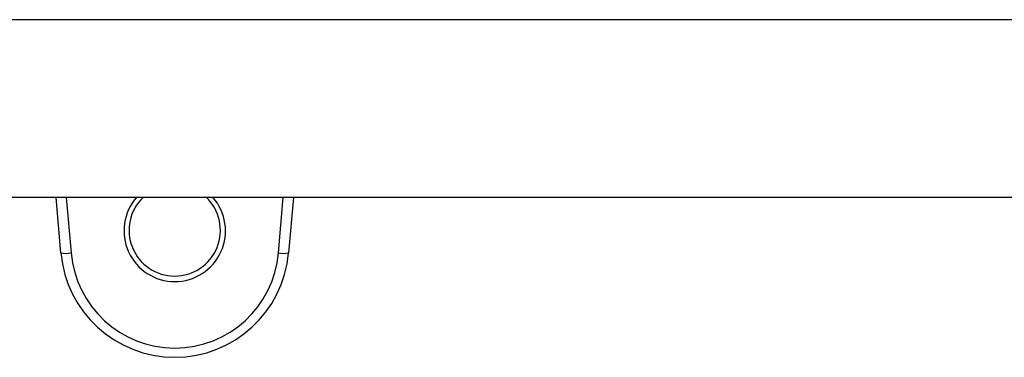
# Model space of a CAD drawing. Header units: millimetres. Extents: x 112 to 1517, y 60 to 1649.
# Tile 17 of 18: x 1129 to 1323, y 1583 to 1649. Entities that reach past the tile are written whole.
import ezdxf

# ---------------------------------------------------------------- set-up
doc = ezdxf.new("R2010")
doc.units = ezdxf.units.MM

msp = doc.modelspace()

# ---------------------------------------------------------------- linework, layer by layer
at = {"color": 7, "linetype": 'Continuous', "lineweight": 25}
for p, q in [((1409.301, 1649.49), (189.301, 1649.49)), ((1405.486, 1614.49), (821.16, 1614.49)), ((1136.916, 1603.537), (1135.957, 1614.49)), ((1182.72, 1614.49), (1181.762, 1603.537))]:
    msp.add_line(p, q, dxfattribs=at)
at = {"color": 8, "linetype": 'Continuous', "lineweight": 25}
for p, q in [((1137.95, 1614.49), (1138.908, 1603.537)), ((1179.77, 1603.537), (1180.728, 1614.49))]:
    msp.add_line(p, q, dxfattribs=at)
for start, end in [(138.79801, 270), (270, 41.20199)]:
    msp.add_arc((1159.339, 1607.903), 10, start, end, dxfattribs=at)
at = {"color": 7, "linetype": 'Continuous', "lineweight": 25}
for centre, radius, start, end in [((1159.339, 1607.99), 9, 133.76174, 270), ((1159.339, 1607.99), 9, 270, 46.23826), ((1137.912, 1609.303), 5.851, 260.19767, 279.80233), ((1159.339, 1605.499), 22.509, 185, 355), ((1159.339, 1605.325), 20.509, 185, 355), ((1180.766, 1609.303), 5.851, 260.19751, 279.80249)]:
    msp.add_arc(centre, radius, start, end, dxfattribs=at)

doc.saveas('drawing.dxf')
